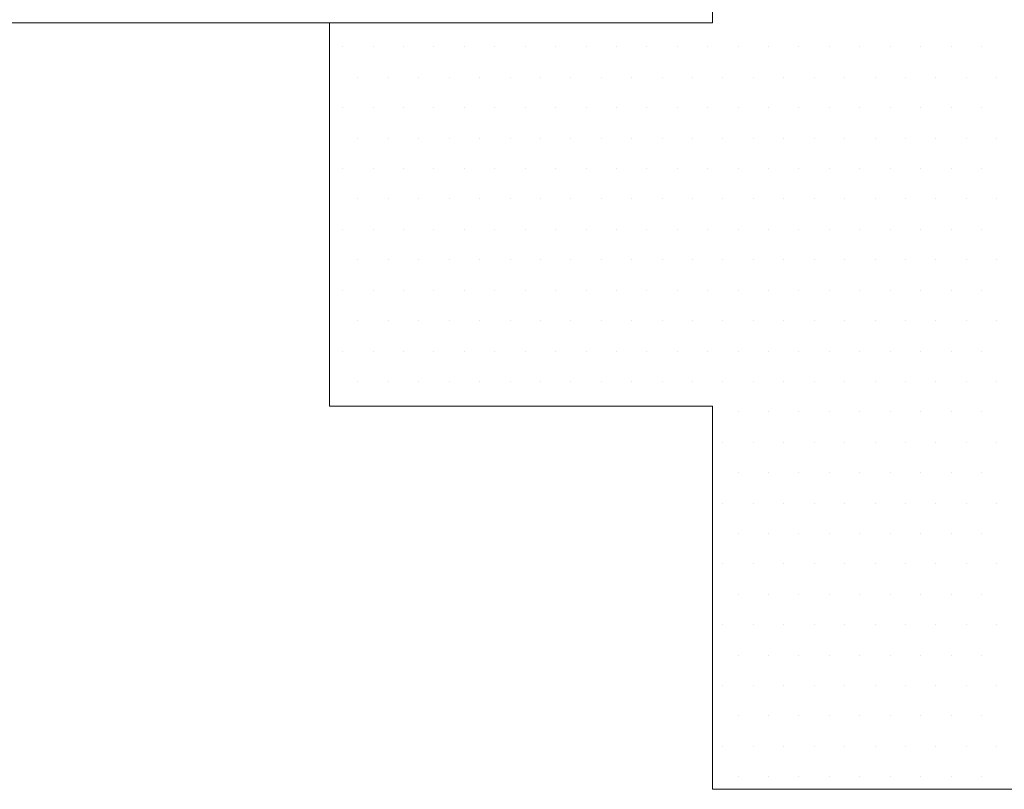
# Model space of a CAD drawing. Header units: metres. Extents: x 7168 to 12828, y 1523 to 3619.
# Tile 95 of 132: x 12084.41 to 12085.7, y 2136.93 to 2137.93. Entities that reach past the tile are written whole.
import ezdxf

# ---------------------------------------------------------------- set-up
doc = ezdxf.new("R2010")
doc.units = ezdxf.units.M
doc.layers.add('CIENKIE', color=4, linetype='Continuous')
doc.layers.add('GRUBE', color=7, linetype='Continuous')

msp = doc.modelspace()

# ---------------------------------------------------------------- linework, layer by layer
at = {"layer": 'CIENKIE', "color": 7, "lineweight": 0}
for p, q in [((12084.8177, 2137.8979, -17586.4959), (12084.8177, 2137.8979, -17586.4959)), ((12084.8351, 2137.8979, -17586.4959), (12084.8351, 2137.8979, -17586.4959)), ((12084.8748, 2137.8979, -17586.4959), (12084.8748, 2137.8979, -17586.4959)), ((12084.9145, 2137.8979, -17586.4959), (12084.9145, 2137.8979, -17586.4959)), ((12084.9541, 2137.8979, -17586.4959), (12084.9541, 2137.8979, -17586.4959)), ((12084.9938, 2137.8979, -17586.4959), (12084.9938, 2137.8979, -17586.4959)), ((12085.0335, 2137.8979, -17586.4959), (12085.0335, 2137.8979, -17586.4959)), ((12085.0732, 2137.8979, -17586.4959), (12085.0732, 2137.8979, -17586.4959)), ((12085.1129, 2137.8979, -17586.4959), (12085.1129, 2137.8979, -17586.4959)), ((12085.1526, 2137.8979, -17586.4959), (12085.1526, 2137.8979, -17586.4959)), ((12085.1923, 2137.8979, -17586.4959), (12085.1923, 2137.8979, -17586.4959)), ((12085.232, 2137.8979, -17586.4959), (12085.232, 2137.8979, -17586.4959)), ((12085.2716, 2137.8979, -17586.4959), (12085.2716, 2137.8979, -17586.4959)), ((12085.3113, 2137.8979, -17586.4959), (12085.3113, 2137.8979, -17586.4959)), ((12085.351, 2137.8979, -17586.4959), (12085.351, 2137.8979, -17586.4959)), ((12085.3907, 2137.8979, -17586.4959), (12085.3907, 2137.8979, -17586.4959)), ((12085.4304, 2137.8979, -17586.4959), (12085.4304, 2137.8979, -17586.4959)), ((12085.4701, 2137.8979, -17586.4959), (12085.4701, 2137.8979, -17586.4959)), ((12085.5098, 2137.8979, -17586.4959), (12085.5098, 2137.8979, -17586.4959)), ((12085.5495, 2137.8979, -17586.4959), (12085.5495, 2137.8979, -17586.4959)), ((12085.5891, 2137.8979, -17586.4959), (12085.5891, 2137.8979, -17586.4959)), ((12085.6288, 2137.8979, -17586.4959), (12085.6288, 2137.8979, -17586.4959)), ((12085.6685, 2137.8979, -17586.4959), (12085.6685, 2137.8979, -17586.4959)), ((12084.8177, 2137.8582, -17586.4959), (12084.8177, 2137.8582, -17586.4959)), ((12084.8549, 2137.8582, -17586.4959), (12084.8549, 2137.8582, -17586.4959)), ((12084.8946, 2137.8582, -17586.4959), (12084.8946, 2137.8582, -17586.4959)), ((12084.9343, 2137.8582, -17586.4959), (12084.9343, 2137.8582, -17586.4959)), ((12084.974, 2137.8582, -17586.4959), (12084.974, 2137.8582, -17586.4959)), ((12085.0137, 2137.8582, -17586.4959), (12085.0137, 2137.8582, -17586.4959)), ((12085.0534, 2137.8582, -17586.4959), (12085.0534, 2137.8582, -17586.4959)), ((12085.093, 2137.8582, -17586.4959), (12085.093, 2137.8582, -17586.4959)), ((12085.1327, 2137.8582, -17586.4959), (12085.1327, 2137.8582, -17586.4959)), ((12085.1724, 2137.8582, -17586.4959), (12085.1724, 2137.8582, -17586.4959)), ((12085.2121, 2137.8582, -17586.4959), (12085.2121, 2137.8582, -17586.4959)), ((12085.2518, 2137.8582, -17586.4959), (12085.2518, 2137.8582, -17586.4959)), ((12085.2915, 2137.8582, -17586.4959), (12085.2915, 2137.8582, -17586.4959)), ((12085.3312, 2137.8582, -17586.4959), (12085.3312, 2137.8582, -17586.4959)), ((12085.3709, 2137.8582, -17586.4959), (12085.3709, 2137.8582, -17586.4959)), ((12085.4105, 2137.8582, -17586.4959), (12085.4105, 2137.8582, -17586.4959)), ((12085.4502, 2137.8582, -17586.4959), (12085.4502, 2137.8582, -17586.4959)), ((12085.4899, 2137.8582, -17586.4959), (12085.4899, 2137.8582, -17586.4959)), ((12085.5296, 2137.8582, -17586.4959), (12085.5296, 2137.8582, -17586.4959)), ((12085.5693, 2137.8582, -17586.4959), (12085.5693, 2137.8582, -17586.4959)), ((12085.609, 2137.8582, -17586.4959), (12085.609, 2137.8582, -17586.4959)), ((12085.6487, 2137.8582, -17586.4959), (12085.6487, 2137.8582, -17586.4959)), ((12085.6884, 2137.8582, -17586.4959), (12085.6884, 2137.8582, -17586.4959)), ((12084.8177, 2137.8185, -17586.4959), (12084.8177, 2137.8185, -17586.4959)), ((12084.8351, 2137.8185, -17586.4959), (12084.8351, 2137.8185, -17586.4959)), ((12084.8748, 2137.8185, -17586.4959), (12084.8748, 2137.8185, -17586.4959)), ((12084.9145, 2137.8185, -17586.4959), (12084.9145, 2137.8185, -17586.4959)), ((12084.9541, 2137.8185, -17586.4959), (12084.9541, 2137.8185, -17586.4959)), ((12084.9938, 2137.8185, -17586.4959), (12084.9938, 2137.8185, -17586.4959)), ((12085.0335, 2137.8185, -17586.4959), (12085.0335, 2137.8185, -17586.4959)), ((12085.0732, 2137.8185, -17586.4959), (12085.0732, 2137.8185, -17586.4959)), ((12085.1129, 2137.8185, -17586.4959), (12085.1129, 2137.8185, -17586.4959)), ((12085.1526, 2137.8185, -17586.4959), (12085.1526, 2137.8185, -17586.4959)), ((12085.1923, 2137.8185, -17586.4959), (12085.1923, 2137.8185, -17586.4959)), ((12085.232, 2137.8185, -17586.4959), (12085.232, 2137.8185, -17586.4959)), ((12085.2716, 2137.8185, -17586.4959), (12085.2716, 2137.8185, -17586.4959)), ((12085.3113, 2137.8185, -17586.4959), (12085.3113, 2137.8185, -17586.4959)), ((12085.351, 2137.8185, -17586.4959), (12085.351, 2137.8185, -17586.4959)), ((12085.3907, 2137.8185, -17586.4959), (12085.3907, 2137.8185, -17586.4959)), ((12085.4304, 2137.8185, -17586.4959), (12085.4304, 2137.8185, -17586.4959)), ((12085.4701, 2137.8185, -17586.4959), (12085.4701, 2137.8185, -17586.4959)), ((12085.5098, 2137.8185, -17586.4959), (12085.5098, 2137.8185, -17586.4959)), ((12085.5495, 2137.8185, -17586.4959), (12085.5495, 2137.8185, -17586.4959)), ((12085.5891, 2137.8185, -17586.4959), (12085.5891, 2137.8185, -17586.4959)), ((12085.6288, 2137.8185, -17586.4959), (12085.6288, 2137.8185, -17586.4959)), ((12085.6685, 2137.8185, -17586.4959), (12085.6685, 2137.8185, -17586.4959)), ((12084.8177, 2137.7788, -17586.4959), (12084.8177, 2137.7788, -17586.4959)), ((12084.8549, 2137.7788, -17586.4959), (12084.8549, 2137.7788, -17586.4959)), ((12084.8946, 2137.7788, -17586.4959), (12084.8946, 2137.7788, -17586.4959)), ((12084.9343, 2137.7788, -17586.4959), (12084.9343, 2137.7788, -17586.4959)), ((12084.974, 2137.7788, -17586.4959), (12084.974, 2137.7788, -17586.4959)), ((12085.0137, 2137.7788, -17586.4959), (12085.0137, 2137.7788, -17586.4959)), ((12085.0534, 2137.7788, -17586.4959), (12085.0534, 2137.7788, -17586.4959)), ((12085.093, 2137.7788, -17586.4959), (12085.093, 2137.7788, -17586.4959)), ((12085.1327, 2137.7788, -17586.4959), (12085.1327, 2137.7788, -17586.4959)), ((12085.1724, 2137.7788, -17586.4959), (12085.1724, 2137.7788, -17586.4959)), ((12085.2121, 2137.7788, -17586.4959), (12085.2121, 2137.7788, -17586.4959)), ((12085.2518, 2137.7788, -17586.4959), (12085.2518, 2137.7788, -17586.4959)), ((12085.2915, 2137.7788, -17586.4959), (12085.2915, 2137.7788, -17586.4959)), ((12085.3312, 2137.7788, -17586.4959), (12085.3312, 2137.7788, -17586.4959)), ((12085.3709, 2137.7788, -17586.4959), (12085.3709, 2137.7788, -17586.4959)), ((12085.4105, 2137.7788, -17586.4959), (12085.4105, 2137.7788, -17586.4959)), ((12085.4502, 2137.7788, -17586.4959), (12085.4502, 2137.7788, -17586.4959)), ((12085.4899, 2137.7788, -17586.4959), (12085.4899, 2137.7788, -17586.4959)), ((12085.5296, 2137.7788, -17586.4959), (12085.5296, 2137.7788, -17586.4959)), ((12085.5693, 2137.7788, -17586.4959), (12085.5693, 2137.7788, -17586.4959)), ((12085.609, 2137.7788, -17586.4959), (12085.609, 2137.7788, -17586.4959)), ((12085.6487, 2137.7788, -17586.4959), (12085.6487, 2137.7788, -17586.4959)), ((12085.6884, 2137.7788, -17586.4959), (12085.6884, 2137.7788, -17586.4959)), ((12084.8177, 2137.7391, -17586.4959), (12084.8177, 2137.7391, -17586.4959)), ((12084.8351, 2137.7391, -17586.4959), (12084.8351, 2137.7391, -17586.4959)), ((12084.8748, 2137.7391, -17586.4959), (12084.8748, 2137.7391, -17586.4959)), ((12084.9145, 2137.7391, -17586.4959), (12084.9145, 2137.7391, -17586.4959)), ((12084.9541, 2137.7391, -17586.4959), (12084.9541, 2137.7391, -17586.4959)), ((12084.9938, 2137.7391, -17586.4959), (12084.9938, 2137.7391, -17586.4959)), ((12085.0335, 2137.7391, -17586.4959), (12085.0335, 2137.7391, -17586.4959)), ((12085.0732, 2137.7391, -17586.4959), (12085.0732, 2137.7391, -17586.4959)), ((12085.1129, 2137.7391, -17586.4959), (12085.1129, 2137.7391, -17586.4959)), ((12085.1526, 2137.7391, -17586.4959), (12085.1526, 2137.7391, -17586.4959)), ((12085.1923, 2137.7391, -17586.4959), (12085.1923, 2137.7391, -17586.4959)), ((12085.232, 2137.7391, -17586.4959), (12085.232, 2137.7391, -17586.4959)), ((12085.2716, 2137.7391, -17586.4959), (12085.2716, 2137.7391, -17586.4959)), ((12085.3113, 2137.7391, -17586.4959), (12085.3113, 2137.7391, -17586.4959)), ((12085.351, 2137.7391, -17586.4959), (12085.351, 2137.7391, -17586.4959)), ((12085.3907, 2137.7391, -17586.4959), (12085.3907, 2137.7391, -17586.4959)), ((12085.4304, 2137.7391, -17586.4959), (12085.4304, 2137.7391, -17586.4959)), ((12085.4701, 2137.7391, -17586.4959), (12085.4701, 2137.7391, -17586.4959)), ((12085.5098, 2137.7391, -17586.4959), (12085.5098, 2137.7391, -17586.4959)), ((12085.5495, 2137.7391, -17586.4959), (12085.5495, 2137.7391, -17586.4959)), ((12085.5891, 2137.7391, -17586.4959), (12085.5891, 2137.7391, -17586.4959)), ((12085.6288, 2137.7391, -17586.4959), (12085.6288, 2137.7391, -17586.4959)), ((12085.6685, 2137.7391, -17586.4959), (12085.6685, 2137.7391, -17586.4959)), ((12084.8177, 2137.6995, -17586.4959), (12084.8177, 2137.6995, -17586.4959)), ((12084.8549, 2137.6995, -17586.4959), (12084.8549, 2137.6995, -17586.4959)), ((12084.8946, 2137.6995, -17586.4959), (12084.8946, 2137.6995, -17586.4959)), ((12084.9343, 2137.6995, -17586.4959), (12084.9343, 2137.6995, -17586.4959)), ((12084.974, 2137.6995, -17586.4959), (12084.974, 2137.6995, -17586.4959)), ((12085.0137, 2137.6995, -17586.4959), (12085.0137, 2137.6995, -17586.4959)), ((12085.0534, 2137.6995, -17586.4959), (12085.0534, 2137.6995, -17586.4959)), ((12085.093, 2137.6995, -17586.4959), (12085.093, 2137.6995, -17586.4959)), ((12085.1327, 2137.6995, -17586.4959), (12085.1327, 2137.6995, -17586.4959)), ((12085.1724, 2137.6995, -17586.4959), (12085.1724, 2137.6995, -17586.4959)), ((12085.2121, 2137.6995, -17586.4959), (12085.2121, 2137.6995, -17586.4959)), ((12085.2518, 2137.6995, -17586.4959), (12085.2518, 2137.6995, -17586.4959)), ((12085.2915, 2137.6995, -17586.4959), (12085.2915, 2137.6995, -17586.4959)), ((12085.3312, 2137.6995, -17586.4959), (12085.3312, 2137.6995, -17586.4959)), ((12085.3709, 2137.6995, -17586.4959), (12085.3709, 2137.6995, -17586.4959)), ((12085.4105, 2137.6995, -17586.4959), (12085.4105, 2137.6995, -17586.4959)), ((12085.4502, 2137.6995, -17586.4959), (12085.4502, 2137.6995, -17586.4959)), ((12085.4899, 2137.6995, -17586.4959), (12085.4899, 2137.6995, -17586.4959)), ((12085.5296, 2137.6995, -17586.4959), (12085.5296, 2137.6995, -17586.4959)), ((12085.5693, 2137.6995, -17586.4959), (12085.5693, 2137.6995, -17586.4959)), ((12085.609, 2137.6995, -17586.4959), (12085.609, 2137.6995, -17586.4959)), ((12085.6487, 2137.6995, -17586.4959), (12085.6487, 2137.6995, -17586.4959)), ((12085.6884, 2137.6995, -17586.4959), (12085.6884, 2137.6995, -17586.4959)), ((12084.8177, 2137.6598, -17586.4959), (12084.8177, 2137.6598, -17586.4959)), ((12084.8351, 2137.6598, -17586.4959), (12084.8351, 2137.6598, -17586.4959)), ((12084.8748, 2137.6598, -17586.4959), (12084.8748, 2137.6598, -17586.4959)), ((12084.9145, 2137.6598, -17586.4959), (12084.9145, 2137.6598, -17586.4959)), ((12084.9541, 2137.6598, -17586.4959), (12084.9541, 2137.6598, -17586.4959)), ((12084.9938, 2137.6598, -17586.4959), (12084.9938, 2137.6598, -17586.4959)), ((12085.0335, 2137.6598, -17586.4959), (12085.0335, 2137.6598, -17586.4959)), ((12085.0732, 2137.6598, -17586.4959), (12085.0732, 2137.6598, -17586.4959)), ((12085.1129, 2137.6598, -17586.4959), (12085.1129, 2137.6598, -17586.4959)), ((12085.1526, 2137.6598, -17586.4959), (12085.1526, 2137.6598, -17586.4959)), ((12085.1923, 2137.6598, -17586.4959), (12085.1923, 2137.6598, -17586.4959)), ((12085.232, 2137.6598, -17586.4959), (12085.232, 2137.6598, -17586.4959)), ((12085.2716, 2137.6598, -17586.4959), (12085.2716, 2137.6598, -17586.4959)), ((12085.3113, 2137.6598, -17586.4959), (12085.3113, 2137.6598, -17586.4959)), ((12085.351, 2137.6598, -17586.4959), (12085.351, 2137.6598, -17586.4959)), ((12085.3907, 2137.6598, -17586.4959), (12085.3907, 2137.6598, -17586.4959)), ((12085.4304, 2137.6598, -17586.4959), (12085.4304, 2137.6598, -17586.4959)), ((12085.4701, 2137.6598, -17586.4959), (12085.4701, 2137.6598, -17586.4959)), ((12085.5098, 2137.6598, -17586.4959), (12085.5098, 2137.6598, -17586.4959)), ((12085.5495, 2137.6598, -17586.4959), (12085.5495, 2137.6598, -17586.4959)), ((12085.5891, 2137.6598, -17586.4959), (12085.5891, 2137.6598, -17586.4959)), ((12085.6288, 2137.6598, -17586.4959), (12085.6288, 2137.6598, -17586.4959)), ((12085.6685, 2137.6598, -17586.4959), (12085.6685, 2137.6598, -17586.4959)), ((12084.8177, 2137.6201, -17586.4959), (12084.8177, 2137.6201, -17586.4959)), ((12084.8549, 2137.6201, -17586.4959), (12084.8549, 2137.6201, -17586.4959)), ((12084.8946, 2137.6201, -17586.4959), (12084.8946, 2137.6201, -17586.4959)), ((12084.9343, 2137.6201, -17586.4959), (12084.9343, 2137.6201, -17586.4959)), ((12084.974, 2137.6201, -17586.4959), (12084.974, 2137.6201, -17586.4959)), ((12085.0137, 2137.6201, -17586.4959), (12085.0137, 2137.6201, -17586.4959)), ((12085.0534, 2137.6201, -17586.4959), (12085.0534, 2137.6201, -17586.4959)), ((12085.093, 2137.6201, -17586.4959), (12085.093, 2137.6201, -17586.4959)), ((12085.1327, 2137.6201, -17586.4959), (12085.1327, 2137.6201, -17586.4959)), ((12085.1724, 2137.6201, -17586.4959), (12085.1724, 2137.6201, -17586.4959)), ((12085.2121, 2137.6201, -17586.4959), (12085.2121, 2137.6201, -17586.4959)), ((12085.2518, 2137.6201, -17586.4959), (12085.2518, 2137.6201, -17586.4959)), ((12085.2915, 2137.6201, -17586.4959), (12085.2915, 2137.6201, -17586.4959)), ((12085.3312, 2137.6201, -17586.4959), (12085.3312, 2137.6201, -17586.4959)), ((12085.3709, 2137.6201, -17586.4959), (12085.3709, 2137.6201, -17586.4959)), ((12085.4105, 2137.6201, -17586.4959), (12085.4105, 2137.6201, -17586.4959)), ((12085.4502, 2137.6201, -17586.4959), (12085.4502, 2137.6201, -17586.4959)), ((12085.4899, 2137.6201, -17586.4959), (12085.4899, 2137.6201, -17586.4959)), ((12085.5296, 2137.6201, -17586.4959), (12085.5296, 2137.6201, -17586.4959)), ((12085.5693, 2137.6201, -17586.4959), (12085.5693, 2137.6201, -17586.4959)), ((12085.609, 2137.6201, -17586.4959), (12085.609, 2137.6201, -17586.4959)), ((12085.6487, 2137.6201, -17586.4959), (12085.6487, 2137.6201, -17586.4959)), ((12085.6884, 2137.6201, -17586.4959), (12085.6884, 2137.6201, -17586.4959)), ((12084.8177, 2137.5804, -17586.4959), (12084.8177, 2137.5804, -17586.4959)), ((12084.8351, 2137.5804, -17586.4959), (12084.8351, 2137.5804, -17586.4959)), ((12084.8748, 2137.5804, -17586.4959), (12084.8748, 2137.5804, -17586.4959)), ((12084.9145, 2137.5804, -17586.4959), (12084.9145, 2137.5804, -17586.4959)), ((12084.9541, 2137.5804, -17586.4959), (12084.9541, 2137.5804, -17586.4959)), ((12084.9938, 2137.5804, -17586.4959), (12084.9938, 2137.5804, -17586.4959)), ((12085.0335, 2137.5804, -17586.4959), (12085.0335, 2137.5804, -17586.4959)), ((12085.0732, 2137.5804, -17586.4959), (12085.0732, 2137.5804, -17586.4959)), ((12085.1129, 2137.5804, -17586.4959), (12085.1129, 2137.5804, -17586.4959)), ((12085.1526, 2137.5804, -17586.4959), (12085.1526, 2137.5804, -17586.4959)), ((12085.1923, 2137.5804, -17586.4959), (12085.1923, 2137.5804, -17586.4959)), ((12085.232, 2137.5804, -17586.4959), (12085.232, 2137.5804, -17586.4959)), ((12085.2716, 2137.5804, -17586.4959), (12085.2716, 2137.5804, -17586.4959)), ((12085.3113, 2137.5804, -17586.4959), (12085.3113, 2137.5804, -17586.4959)), ((12085.351, 2137.5804, -17586.4959), (12085.351, 2137.5804, -17586.4959)), ((12085.3907, 2137.5804, -17586.4959), (12085.3907, 2137.5804, -17586.4959)), ((12085.4304, 2137.5804, -17586.4959), (12085.4304, 2137.5804, -17586.4959)), ((12085.4701, 2137.5804, -17586.4959), (12085.4701, 2137.5804, -17586.4959)), ((12085.5098, 2137.5804, -17586.4959), (12085.5098, 2137.5804, -17586.4959)), ((12085.5495, 2137.5804, -17586.4959), (12085.5495, 2137.5804, -17586.4959)), ((12085.5891, 2137.5804, -17586.4959), (12085.5891, 2137.5804, -17586.4959)), ((12085.6288, 2137.5804, -17586.4959), (12085.6288, 2137.5804, -17586.4959)), ((12085.6685, 2137.5804, -17586.4959), (12085.6685, 2137.5804, -17586.4959)), ((12084.8177, 2137.5407, -17586.4959), (12084.8177, 2137.5407, -17586.4959)), ((12084.8549, 2137.5407, -17586.4959), (12084.8549, 2137.5407, -17586.4959)), ((12084.8946, 2137.5407, -17586.4959), (12084.8946, 2137.5407, -17586.4959)), ((12084.9343, 2137.5407, -17586.4959), (12084.9343, 2137.5407, -17586.4959)), ((12084.974, 2137.5407, -17586.4959), (12084.974, 2137.5407, -17586.4959)), ((12085.0137, 2137.5407, -17586.4959), (12085.0137, 2137.5407, -17586.4959)), ((12085.0534, 2137.5407, -17586.4959), (12085.0534, 2137.5407, -17586.4959)), ((12085.093, 2137.5407, -17586.4959), (12085.093, 2137.5407, -17586.4959)), ((12085.1327, 2137.5407, -17586.4959), (12085.1327, 2137.5407, -17586.4959)), ((12085.1724, 2137.5407, -17586.4959), (12085.1724, 2137.5407, -17586.4959)), ((12085.2121, 2137.5407, -17586.4959), (12085.2121, 2137.5407, -17586.4959)), ((12085.2518, 2137.5407, -17586.4959), (12085.2518, 2137.5407, -17586.4959)), ((12085.2915, 2137.5407, -17586.4959), (12085.2915, 2137.5407, -17586.4959)), ((12085.3312, 2137.5407, -17586.4959), (12085.3312, 2137.5407, -17586.4959)), ((12085.3709, 2137.5407, -17586.4959), (12085.3709, 2137.5407, -17586.4959)), ((12085.4105, 2137.5407, -17586.4959), (12085.4105, 2137.5407, -17586.4959)), ((12085.4502, 2137.5407, -17586.4959), (12085.4502, 2137.5407, -17586.4959)), ((12085.4899, 2137.5407, -17586.4959), (12085.4899, 2137.5407, -17586.4959)), ((12085.5296, 2137.5407, -17586.4959), (12085.5296, 2137.5407, -17586.4959)), ((12085.5693, 2137.5407, -17586.4959), (12085.5693, 2137.5407, -17586.4959)), ((12085.609, 2137.5407, -17586.4959), (12085.609, 2137.5407, -17586.4959)), ((12085.6487, 2137.5407, -17586.4959), (12085.6487, 2137.5407, -17586.4959)), ((12085.6884, 2137.5407, -17586.4959), (12085.6884, 2137.5407, -17586.4959)), ((12084.8177, 2137.501, -17586.4959), (12084.8177, 2137.501, -17586.4959)), ((12084.8351, 2137.501, -17586.4959), (12084.8351, 2137.501, -17586.4959)), ((12084.8748, 2137.501, -17586.4959), (12084.8748, 2137.501, -17586.4959)), ((12084.9145, 2137.501, -17586.4959), (12084.9145, 2137.501, -17586.4959)), ((12084.9541, 2137.501, -17586.4959), (12084.9541, 2137.501, -17586.4959)), ((12084.9938, 2137.501, -17586.4959), (12084.9938, 2137.501, -17586.4959)), ((12085.0335, 2137.501, -17586.4959), (12085.0335, 2137.501, -17586.4959)), ((12085.0732, 2137.501, -17586.4959), (12085.0732, 2137.501, -17586.4959)), ((12085.1129, 2137.501, -17586.4959), (12085.1129, 2137.501, -17586.4959)), ((12085.1526, 2137.501, -17586.4959), (12085.1526, 2137.501, -17586.4959)), ((12085.1923, 2137.501, -17586.4959), (12085.1923, 2137.501, -17586.4959)), ((12085.232, 2137.501, -17586.4959), (12085.232, 2137.501, -17586.4959)), ((12085.2716, 2137.501, -17586.4959), (12085.2716, 2137.501, -17586.4959)), ((12085.3113, 2137.501, -17586.4959), (12085.3113, 2137.501, -17586.4959)), ((12085.351, 2137.501, -17586.4959), (12085.351, 2137.501, -17586.4959)), ((12085.3907, 2137.501, -17586.4959), (12085.3907, 2137.501, -17586.4959)), ((12085.4304, 2137.501, -17586.4959), (12085.4304, 2137.501, -17586.4959)), ((12085.4701, 2137.501, -17586.4959), (12085.4701, 2137.501, -17586.4959)), ((12085.5098, 2137.501, -17586.4959), (12085.5098, 2137.501, -17586.4959)), ((12085.5495, 2137.501, -17586.4959), (12085.5495, 2137.501, -17586.4959)), ((12085.5891, 2137.501, -17586.4959), (12085.5891, 2137.501, -17586.4959)), ((12085.6288, 2137.501, -17586.4959), (12085.6288, 2137.501, -17586.4959)), ((12085.6685, 2137.501, -17586.4959), (12085.6685, 2137.501, -17586.4959)), ((12084.8177, 2137.4613, -17586.4959), (12084.8177, 2137.4613, -17586.4959)), ((12084.8549, 2137.4613, -17586.4959), (12084.8549, 2137.4613, -17586.4959)), ((12084.8946, 2137.4613, -17586.4959), (12084.8946, 2137.4613, -17586.4959)), ((12084.9343, 2137.4613, -17586.4959), (12084.9343, 2137.4613, -17586.4959)), ((12084.974, 2137.4613, -17586.4959), (12084.974, 2137.4613, -17586.4959)), ((12085.0137, 2137.4613, -17586.4959), (12085.0137, 2137.4613, -17586.4959)), ((12085.0534, 2137.4613, -17586.4959), (12085.0534, 2137.4613, -17586.4959)), ((12085.093, 2137.4613, -17586.4959), (12085.093, 2137.4613, -17586.4959)), ((12085.1327, 2137.4613, -17586.4959), (12085.1327, 2137.4613, -17586.4959)), ((12085.1724, 2137.4613, -17586.4959), (12085.1724, 2137.4613, -17586.4959)), ((12085.2121, 2137.4613, -17586.4959), (12085.2121, 2137.4613, -17586.4959)), ((12085.2518, 2137.4613, -17586.4959), (12085.2518, 2137.4613, -17586.4959)), ((12085.2915, 2137.4613, -17586.4959), (12085.2915, 2137.4613, -17586.4959)), ((12085.3312, 2137.4613, -17586.4959), (12085.3312, 2137.4613, -17586.4959)), ((12085.3709, 2137.4613, -17586.4959), (12085.3709, 2137.4613, -17586.4959)), ((12085.4105, 2137.4613, -17586.4959), (12085.4105, 2137.4613, -17586.4959)), ((12085.4502, 2137.4613, -17586.4959), (12085.4502, 2137.4613, -17586.4959)), ((12085.4899, 2137.4613, -17586.4959), (12085.4899, 2137.4613, -17586.4959)), ((12085.5296, 2137.4613, -17586.4959), (12085.5296, 2137.4613, -17586.4959)), ((12085.5693, 2137.4613, -17586.4959), (12085.5693, 2137.4613, -17586.4959)), ((12085.609, 2137.4613, -17586.4959), (12085.609, 2137.4613, -17586.4959)), ((12085.6487, 2137.4613, -17586.4959), (12085.6487, 2137.4613, -17586.4959)), ((12085.6884, 2137.4613, -17586.4959), (12085.6884, 2137.4613, -17586.4959)), ((12085.3177, 2137.4216, -17586.4959), (12085.3177, 2137.4216, -17586.4959)), ((12085.351, 2137.4216, -17586.4959), (12085.351, 2137.4216, -17586.4959)), ((12085.3907, 2137.4216, -17586.4959), (12085.3907, 2137.4216, -17586.4959)), ((12085.4304, 2137.4216, -17586.4959), (12085.4304, 2137.4216, -17586.4959)), ((12085.4701, 2137.4216, -17586.4959), (12085.4701, 2137.4216, -17586.4959)), ((12085.5098, 2137.4216, -17586.4959), (12085.5098, 2137.4216, -17586.4959)), ((12085.5495, 2137.4216, -17586.4959), (12085.5495, 2137.4216, -17586.4959)), ((12085.5891, 2137.4216, -17586.4959), (12085.5891, 2137.4216, -17586.4959)), ((12085.6288, 2137.4216, -17586.4959), (12085.6288, 2137.4216, -17586.4959)), ((12085.6685, 2137.4216, -17586.4959), (12085.6685, 2137.4216, -17586.4959)), ((12085.3177, 2137.382, -17586.4959), (12085.3177, 2137.382, -17586.4959)), ((12085.3312, 2137.382, -17586.4959), (12085.3312, 2137.382, -17586.4959)), ((12085.3709, 2137.382, -17586.4959), (12085.3709, 2137.382, -17586.4959)), ((12085.4105, 2137.382, -17586.4959), (12085.4105, 2137.382, -17586.4959)), ((12085.4502, 2137.382, -17586.4959), (12085.4502, 2137.382, -17586.4959)), ((12085.4899, 2137.382, -17586.4959), (12085.4899, 2137.382, -17586.4959)), ((12085.5296, 2137.382, -17586.4959), (12085.5296, 2137.382, -17586.4959)), ((12085.5693, 2137.382, -17586.4959), (12085.5693, 2137.382, -17586.4959)), ((12085.609, 2137.382, -17586.4959), (12085.609, 2137.382, -17586.4959)), ((12085.6487, 2137.382, -17586.4959), (12085.6487, 2137.382, -17586.4959)), ((12085.6884, 2137.382, -17586.4959), (12085.6884, 2137.382, -17586.4959)), ((12085.3177, 2137.3423, -17586.4959), (12085.3177, 2137.3423, -17586.4959)), ((12085.351, 2137.3423, -17586.4959), (12085.351, 2137.3423, -17586.4959)), ((12085.3907, 2137.3423, -17586.4959), (12085.3907, 2137.3423, -17586.4959)), ((12085.4304, 2137.3423, -17586.4959), (12085.4304, 2137.3423, -17586.4959)), ((12085.4701, 2137.3423, -17586.4959), (12085.4701, 2137.3423, -17586.4959)), ((12085.5098, 2137.3423, -17586.4959), (12085.5098, 2137.3423, -17586.4959)), ((12085.5495, 2137.3423, -17586.4959), (12085.5495, 2137.3423, -17586.4959)), ((12085.5891, 2137.3423, -17586.4959), (12085.5891, 2137.3423, -17586.4959)), ((12085.6288, 2137.3423, -17586.4959), (12085.6288, 2137.3423, -17586.4959)), ((12085.6685, 2137.3423, -17586.4959), (12085.6685, 2137.3423, -17586.4959)), ((12085.3177, 2137.3026, -17586.4959), (12085.3177, 2137.3026, -17586.4959)), ((12085.3312, 2137.3026, -17586.4959), (12085.3312, 2137.3026, -17586.4959)), ((12085.3709, 2137.3026, -17586.4959), (12085.3709, 2137.3026, -17586.4959)), ((12085.4105, 2137.3026, -17586.4959), (12085.4105, 2137.3026, -17586.4959)), ((12085.4502, 2137.3026, -17586.4959), (12085.4502, 2137.3026, -17586.4959)), ((12085.4899, 2137.3026, -17586.4959), (12085.4899, 2137.3026, -17586.4959)), ((12085.5296, 2137.3026, -17586.4959), (12085.5296, 2137.3026, -17586.4959)), ((12085.5693, 2137.3026, -17586.4959), (12085.5693, 2137.3026, -17586.4959)), ((12085.609, 2137.3026, -17586.4959), (12085.609, 2137.3026, -17586.4959)), ((12085.6487, 2137.3026, -17586.4959), (12085.6487, 2137.3026, -17586.4959)), ((12085.6884, 2137.3026, -17586.4959), (12085.6884, 2137.3026, -17586.4959)), ((12085.3177, 2137.2629, -17586.4959), (12085.3177, 2137.2629, -17586.4959)), ((12085.351, 2137.2629, -17586.4959), (12085.351, 2137.2629, -17586.4959)), ((12085.3907, 2137.2629, -17586.4959), (12085.3907, 2137.2629, -17586.4959)), ((12085.4304, 2137.2629, -17586.4959), (12085.4304, 2137.2629, -17586.4959)), ((12085.4701, 2137.2629, -17586.4959), (12085.4701, 2137.2629, -17586.4959)), ((12085.5098, 2137.2629, -17586.4959), (12085.5098, 2137.2629, -17586.4959)), ((12085.5495, 2137.2629, -17586.4959), (12085.5495, 2137.2629, -17586.4959)), ((12085.5891, 2137.2629, -17586.4959), (12085.5891, 2137.2629, -17586.4959)), ((12085.6288, 2137.2629, -17586.4959), (12085.6288, 2137.2629, -17586.4959)), ((12085.6685, 2137.2629, -17586.4959), (12085.6685, 2137.2629, -17586.4959)), ((12085.3177, 2137.2232, -17586.4959), (12085.3177, 2137.2232, -17586.4959)), ((12085.3312, 2137.2232, -17586.4959), (12085.3312, 2137.2232, -17586.4959)), ((12085.3709, 2137.2232, -17586.4959), (12085.3709, 2137.2232, -17586.4959)), ((12085.4105, 2137.2232, -17586.4959), (12085.4105, 2137.2232, -17586.4959)), ((12085.4502, 2137.2232, -17586.4959), (12085.4502, 2137.2232, -17586.4959)), ((12085.4899, 2137.2232, -17586.4959), (12085.4899, 2137.2232, -17586.4959)), ((12085.5296, 2137.2232, -17586.4959), (12085.5296, 2137.2232, -17586.4959)), ((12085.5693, 2137.2232, -17586.4959), (12085.5693, 2137.2232, -17586.4959)), ((12085.609, 2137.2232, -17586.4959), (12085.609, 2137.2232, -17586.4959)), ((12085.6487, 2137.2232, -17586.4959), (12085.6487, 2137.2232, -17586.4959)), ((12085.6884, 2137.2232, -17586.4959), (12085.6884, 2137.2232, -17586.4959)), ((12085.3177, 2137.1835, -17586.4959), (12085.3177, 2137.1835, -17586.4959)), ((12085.351, 2137.1835, -17586.4959), (12085.351, 2137.1835, -17586.4959)), ((12085.3907, 2137.1835, -17586.4959), (12085.3907, 2137.1835, -17586.4959)), ((12085.4304, 2137.1835, -17586.4959), (12085.4304, 2137.1835, -17586.4959)), ((12085.4701, 2137.1835, -17586.4959), (12085.4701, 2137.1835, -17586.4959)), ((12085.5098, 2137.1835, -17586.4959), (12085.5098, 2137.1835, -17586.4959)), ((12085.5495, 2137.1835, -17586.4959), (12085.5495, 2137.1835, -17586.4959)), ((12085.5891, 2137.1835, -17586.4959), (12085.5891, 2137.1835, -17586.4959)), ((12085.6288, 2137.1835, -17586.4959), (12085.6288, 2137.1835, -17586.4959)), ((12085.6685, 2137.1835, -17586.4959), (12085.6685, 2137.1835, -17586.4959)), ((12085.3177, 2137.1438, -17586.4959), (12085.3177, 2137.1438, -17586.4959)), ((12085.3312, 2137.1438, -17586.4959), (12085.3312, 2137.1438, -17586.4959)), ((12085.3709, 2137.1438, -17586.4959), (12085.3709, 2137.1438, -17586.4959)), ((12085.4105, 2137.1438, -17586.4959), (12085.4105, 2137.1438, -17586.4959)), ((12085.4502, 2137.1438, -17586.4959), (12085.4502, 2137.1438, -17586.4959)), ((12085.4899, 2137.1438, -17586.4959), (12085.4899, 2137.1438, -17586.4959)), ((12085.5296, 2137.1438, -17586.4959), (12085.5296, 2137.1438, -17586.4959)), ((12085.5693, 2137.1438, -17586.4959), (12085.5693, 2137.1438, -17586.4959)), ((12085.609, 2137.1438, -17586.4959), (12085.609, 2137.1438, -17586.4959)), ((12085.6487, 2137.1438, -17586.4959), (12085.6487, 2137.1438, -17586.4959)), ((12085.6884, 2137.1438, -17586.4959), (12085.6884, 2137.1438, -17586.4959)), ((12085.3177, 2137.1041, -17586.4959), (12085.3177, 2137.1041, -17586.4959)), ((12085.351, 2137.1041, -17586.4959), (12085.351, 2137.1041, -17586.4959)), ((12085.3907, 2137.1041, -17586.4959), (12085.3907, 2137.1041, -17586.4959)), ((12085.4304, 2137.1041, -17586.4959), (12085.4304, 2137.1041, -17586.4959)), ((12085.4701, 2137.1041, -17586.4959), (12085.4701, 2137.1041, -17586.4959)), ((12085.5098, 2137.1041, -17586.4959), (12085.5098, 2137.1041, -17586.4959)), ((12085.5495, 2137.1041, -17586.4959), (12085.5495, 2137.1041, -17586.4959)), ((12085.5891, 2137.1041, -17586.4959), (12085.5891, 2137.1041, -17586.4959)), ((12085.6288, 2137.1041, -17586.4959), (12085.6288, 2137.1041, -17586.4959)), ((12085.6685, 2137.1041, -17586.4959), (12085.6685, 2137.1041, -17586.4959)), ((12085.3177, 2137.0645, -17586.4959), (12085.3177, 2137.0645, -17586.4959)), ((12085.3312, 2137.0645, -17586.4959), (12085.3312, 2137.0645, -17586.4959)), ((12085.3709, 2137.0645, -17586.4959), (12085.3709, 2137.0645, -17586.4959)), ((12085.4105, 2137.0645, -17586.4959), (12085.4105, 2137.0645, -17586.4959)), ((12085.4502, 2137.0645, -17586.4959), (12085.4502, 2137.0645, -17586.4959)), ((12085.4899, 2137.0645, -17586.4959), (12085.4899, 2137.0645, -17586.4959)), ((12085.5296, 2137.0645, -17586.4959), (12085.5296, 2137.0645, -17586.4959)), ((12085.5693, 2137.0645, -17586.4959), (12085.5693, 2137.0645, -17586.4959)), ((12085.609, 2137.0645, -17586.4959), (12085.609, 2137.0645, -17586.4959)), ((12085.6487, 2137.0645, -17586.4959), (12085.6487, 2137.0645, -17586.4959)), ((12085.6884, 2137.0645, -17586.4959), (12085.6884, 2137.0645, -17586.4959)), ((12085.3177, 2137.0248, -17586.4959), (12085.3177, 2137.0248, -17586.4959)), ((12085.351, 2137.0248, -17586.4959), (12085.351, 2137.0248, -17586.4959)), ((12085.3907, 2137.0248, -17586.4959), (12085.3907, 2137.0248, -17586.4959)), ((12085.4304, 2137.0248, -17586.4959), (12085.4304, 2137.0248, -17586.4959)), ((12085.4701, 2137.0248, -17586.4959), (12085.4701, 2137.0248, -17586.4959)), ((12085.5098, 2137.0248, -17586.4959), (12085.5098, 2137.0248, -17586.4959)), ((12085.5495, 2137.0248, -17586.4959), (12085.5495, 2137.0248, -17586.4959)), ((12085.5891, 2137.0248, -17586.4959), (12085.5891, 2137.0248, -17586.4959)), ((12085.6288, 2137.0248, -17586.4959), (12085.6288, 2137.0248, -17586.4959)), ((12085.6685, 2137.0248, -17586.4959), (12085.6685, 2137.0248, -17586.4959)), ((12085.3177, 2136.9851, -17586.4959), (12085.3177, 2136.9851, -17586.4959)), ((12085.3312, 2136.9851, -17586.4959), (12085.3312, 2136.9851, -17586.4959)), ((12085.3709, 2136.9851, -17586.4959), (12085.3709, 2136.9851, -17586.4959)), ((12085.4105, 2136.9851, -17586.4959), (12085.4105, 2136.9851, -17586.4959)), ((12085.4502, 2136.9851, -17586.4959), (12085.4502, 2136.9851, -17586.4959)), ((12085.4899, 2136.9851, -17586.4959), (12085.4899, 2136.9851, -17586.4959)), ((12085.5296, 2136.9851, -17586.4959), (12085.5296, 2136.9851, -17586.4959)), ((12085.5693, 2136.9851, -17586.4959), (12085.5693, 2136.9851, -17586.4959)), ((12085.609, 2136.9851, -17586.4959), (12085.609, 2136.9851, -17586.4959)), ((12085.6487, 2136.9851, -17586.4959), (12085.6487, 2136.9851, -17586.4959)), ((12085.6884, 2136.9851, -17586.4959), (12085.6884, 2136.9851, -17586.4959)), ((12085.3177, 2136.9454, -17586.4959), (12085.3177, 2136.9454, -17586.4959)), ((12085.351, 2136.9454, -17586.4959), (12085.351, 2136.9454, -17586.4959)), ((12085.3907, 2136.9454, -17586.4959), (12085.3907, 2136.9454, -17586.4959)), ((12085.4304, 2136.9454, -17586.4959), (12085.4304, 2136.9454, -17586.4959)), ((12085.4701, 2136.9454, -17586.4959), (12085.4701, 2136.9454, -17586.4959)), ((12085.5098, 2136.9454, -17586.4959), (12085.5098, 2136.9454, -17586.4959)), ((12085.5495, 2136.9454, -17586.4959), (12085.5495, 2136.9454, -17586.4959)), ((12085.5891, 2136.9454, -17586.4959), (12085.5891, 2136.9454, -17586.4959)), ((12085.6288, 2136.9454, -17586.4959), (12085.6288, 2136.9454, -17586.4959)), ((12085.6685, 2136.9454, -17586.4959), (12085.6685, 2136.9454, -17586.4959))]:
    msp.add_line(p, q, dxfattribs=at)
at = {"layer": 'GRUBE', "color": 7, "lineweight": 0}
for p, q in [((12085.3177, 2138.2791, -17586.4959), (12085.3177, 2137.9291, -17586.4959)), ((12085.3177, 2137.9291, -17586.4959), (12074.7001, 2137.9291, -17586.4959)), ((12083.3177, 2137.9291, -17586.4959), (12085.3177, 2137.9291, -17586.4959)), ((12084.8177, 2137.9291, -17586.4959), (12084.8177, 2137.4291, -17586.4959)), ((12085.3177, 2137.4291, -17586.4959), (12084.8177, 2137.4291, -17586.4959)), ((12085.3177, 2137.4291, -17586.4959), (12085.3177, 2136.9291, -17586.4959)), ((12086.3177, 2136.9291, -17586.4959), (12085.3177, 2136.9291, -17586.4959))]:
    msp.add_line(p, q, dxfattribs=at)

doc.saveas('drawing.dxf')
